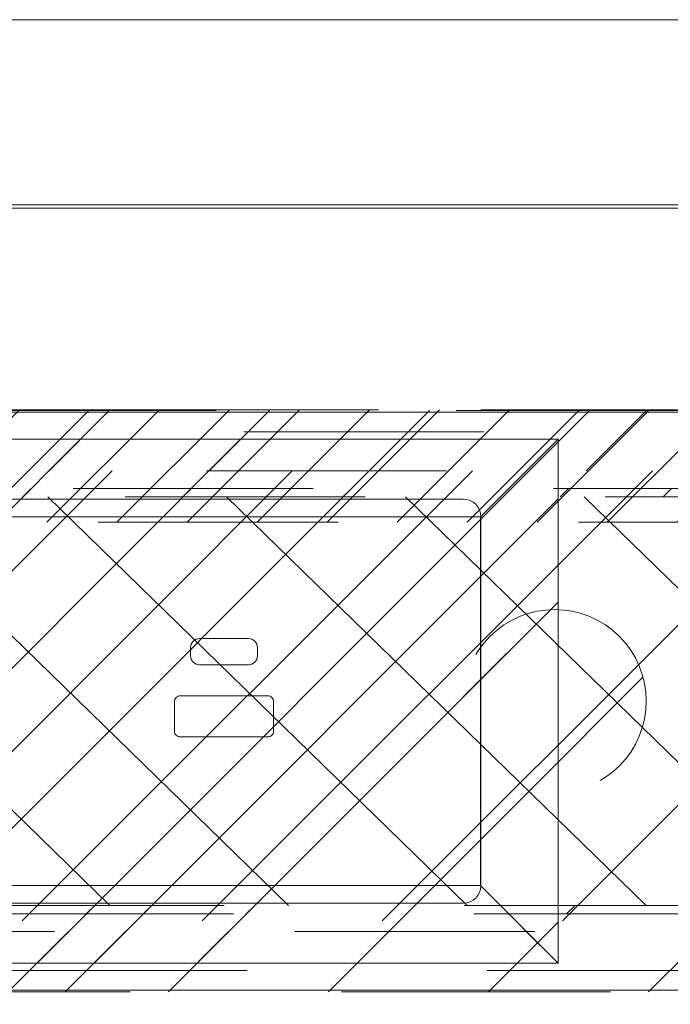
# Model space of a CAD drawing. Header units: inches. Extents: x -490 to -273, y -225 to 16.
# Tile 40 of 67: x -389.66 to -386.05, y 7.98 to 13.44. Entities that reach past the tile are written whole.
import ezdxf

# ---------------------------------------------------------------- set-up
doc = ezdxf.new("R2010")
doc.units = ezdxf.units.IN
doc.header["$LTSCALE"] = 32
doc.header["$MEASUREMENT"] = 0
doc.linetypes.add('Dash Style-1', pattern=[0.083328, 0.041656, -0.041672])
for name, color, linetype, lineweight in [('Black', 7, 'Continuous', 18), ('DashLine', 7, 'Dash Style-1', 13), ('DashLineFill', 7, 'Dash Style-1', 13), ('Dean-Bezel', 7, 'Continuous', 18), ('Drawing', 7, 'Continuous', 18), ('Metal-UtilityGrommet', 7, 'Continuous', 13), ('None', 7, 'Continuous', 18), ('SolidLine', 7, 'Continuous', 15), ('Wood_1-H', 7, 'Continuous', 13)]:
    doc.layers.add(name, color=color, linetype=linetype, lineweight=lineweight)
doc.layers.add('Electrical', color=1, linetype='Dash Style-1', lineweight=15, true_color=0xff0000)
doc.layers.add('Textile-Cushion', color=7, linetype='Continuous', lineweight=18, true_color=0x4c4c4c)
pattern_1 = [(45, (0, 0), (-1.61301565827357, 1.935715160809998), []), (45, (-1.0608, 1.0608), (-0.4723460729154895, 0.4167612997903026), [])]

# ---------------------------------------------------------------- blocks, each defined once
blk = doc.blocks.new('Group-8')
at = {"layer": 'Textile-Cushion', "color": 31, "linetype": 'Continuous', "true_color": 0xffc198}
for p, q in [((1.08261935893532, 1.279527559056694), (-1.41735173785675, -1.220443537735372)), ((2.082619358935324, 1.279527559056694), (-0.4173517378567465, -1.220443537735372)), ((3.082619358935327, 1.279527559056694), (0.5826482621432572, -1.220443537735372)), ((4.082619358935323, 1.279527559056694), (1.582648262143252, -1.220443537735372)), ((5.082619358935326, 1.279527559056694), (2.582648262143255, -1.220443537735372)), ((5.669291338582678, 0.8661995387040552), (3.582648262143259, -1.220443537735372))]:
    blk.add_line(p, q, dxfattribs=at)
blk = doc.blocks.new('SlateShroudSleeve (2D)')
at = {"layer": 'DashLineFill', "linetype": 'Continuous', "lineweight": 13}
h = blk.add_hatch(dxfattribs=at)
h.set_pattern_fill('Steel', color=253, style=0, pattern_type=2)
h.set_pattern_definition(pattern_1)
edge = h.paths.add_edge_path()
edge.add_line((-6.003937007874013, 0.9685039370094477), (-6.003937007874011, -0.968503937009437))
edge.add_arc((-5.358267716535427, -0.9685039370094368), 0.6456692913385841, 180, 225.0000000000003)
edge.add_arc((-5.35826771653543, -0.9685039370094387), 0.6456692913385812, 225.0000000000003, 270.0000000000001)
edge.add_line((-5.358267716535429, -1.61417322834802), (5.358267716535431, -1.614173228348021))
edge.add_arc((5.358267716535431, -0.968503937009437), 0.6456692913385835, 269.9999999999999, 360.0000000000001)
edge.add_line((6.003937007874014, -0.9685039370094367), (6.003937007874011, 0.9685039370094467))
edge.add_arc((5.358267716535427, 0.9685039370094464), 0.6456692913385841, 1.477794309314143e-14, 45.00000000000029)
edge.add_arc((5.35826771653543, 0.9685039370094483), 0.6456692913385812, 45.00000000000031, 90.00000000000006)
edge.add_line((5.358267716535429, 1.614173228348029), (-5.358267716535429, 1.61417322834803))
edge.add_arc((-5.35826771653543, 0.9685039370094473), 0.6456692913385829, 89.9999999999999, 180)
edge.add_line((-6.003937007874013, 0.9685039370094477), (-6.003937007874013, 0.9685039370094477))
edge = h.paths.add_edge_path()
edge.add_arc((5.358267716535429, -0.9685039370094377), 0.3110236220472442, 269.9999999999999, 359.9999999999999)
edge.add_line((5.669291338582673, -0.9685039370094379), (5.669291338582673, 0.9685039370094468))
edge.add_arc((5.35826771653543, 0.9685039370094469), 0.3110236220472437, 359.9999999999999, 405.0000000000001)
edge.add_arc((5.358267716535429, 0.9685039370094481), 0.3110236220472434, 44.99999999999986, 90)
edge.add_line((5.358267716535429, 1.279527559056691), (-5.358267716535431, 1.279527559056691))
edge.add_arc((-5.35826771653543, 0.9685039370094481), 0.3110236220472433, 89.99999999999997, 180.0000000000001)
edge.add_line((-5.669291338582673, 0.9685039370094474), (-5.669291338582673, -0.968503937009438))
edge.add_arc((-5.358267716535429, -0.9685039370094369), 0.3110236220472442, 180.0000000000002, 225.0000000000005)
edge.add_arc((-5.358267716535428, -0.9685039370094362), 0.3110236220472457, 225.0000000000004, 269.9999999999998)
edge.add_line((-5.358267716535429, -1.279527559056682), (5.358267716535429, -1.279527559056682))
at = {"layer": 'DashLine', "lineweight": 13, "transparency": 33554687, "flags": 128}
blk.add_lwpolyline([(-5.885826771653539, 0.9685039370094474, -0.4142135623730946), (-5.358267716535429, 1.496062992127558), (5.358267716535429, 1.496062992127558, -0.4142135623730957), (5.885826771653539, 0.9685039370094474), (5.885826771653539, -0.9685039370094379, -0.4142135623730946), (5.358267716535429, -1.496062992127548), (-5.358267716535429, -1.496062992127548, -0.4142135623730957), (-5.885826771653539, -0.9685039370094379)], format="xyb", close=True, dxfattribs=at)
at = {"layer": 'DashLineFill', "lineweight": 13, "flags": 128}
for points in [[(-6.003937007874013, 0.9685039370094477), (-6.003937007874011, -0.968503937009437, 0.1989123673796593), (-5.81482485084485, -1.425061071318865, 0.1989123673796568), (-5.358267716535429, -1.61417322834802), (5.35826771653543, -1.614173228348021, 0.4142135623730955), (6.003937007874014, -0.9685039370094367), (6.003937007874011, 0.9685039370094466, 0.1989123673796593), (5.81482485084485, 1.425061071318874, 0.1989123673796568), (5.358267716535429, 1.614173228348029), (-5.358267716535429, 1.61417322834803, 0.4142135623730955), (-6.003937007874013, 0.9685039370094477)], [(5.358267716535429, -1.279527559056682, 0.414213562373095), (5.669291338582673, -0.9685039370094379), (5.669291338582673, 0.9685039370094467, 0.1989123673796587), (5.578194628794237, 1.188430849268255, 0.1989123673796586), (5.358267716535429, 1.279527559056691), (-5.35826771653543, 1.279527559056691, 0.4142135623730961), (-5.669291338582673, 0.9685039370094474), (-5.669291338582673, -0.968503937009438, 0.1989123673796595), (-5.578194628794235, -1.188430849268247, 0.198912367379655), (-5.358267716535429, -1.279527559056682)]]:
    blk.add_lwpolyline(points, format="xyb", close=True, dxfattribs=at)
at = {"layer": 'Textile-Cushion', "color": 31, "true_color": 0xffc198}
blk.add_blockref('Group-8', (0, 0), dxfattribs=at)
blk = doc.blocks.new('Group-12')
at = {"layer": 'SolidLine', "flags": 128}
blk.add_lwpolyline([(33.24803149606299, -4.301181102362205, -0.414213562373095), (33.83858267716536, -3.710629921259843), (44.66535433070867, -3.710629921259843, -0.414213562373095), (45.25590551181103, -4.301181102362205), (45.25590551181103, -6.328740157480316, -0.414213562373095), (44.66535433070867, -6.919291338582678), (33.83858267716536, -6.919291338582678, -0.414213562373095), (33.24803149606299, -6.328740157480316)], format="xyb", close=True, dxfattribs=at)
at = {"layer": 'Wood_1-H', "color": 7}
blk.add_blockref('SlateShroudSleeve (2D)', (39.25196850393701, -5.31496062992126), dxfattribs=at)
blk = doc.blocks.new('Group-13')
at = {"layer": 'None'}
blk.add_blockref('Group-12', (0, 0), dxfattribs=at)
blk = doc.blocks.new('SL Utility Cabinet (2D)')
at = {"layer": 'None'}
blk.add_blockref('Group-13', (0, 0), dxfattribs=at)
at = {"layer": 'Drawing', "color": 0, "flags": 1}
for tag in ['Tag', 'Catalog', 'Option1', 'Option2', 'Option3', 'Option4', 'Option5', 'Option6', 'Option7', 'Option8', 'Option9', 'Option10', 'Option11', 'Option12', 'Custom', 'FinishGroup', 'Discount', 'Item2', 'Item3', 'Item6', 'Item9', 'Item10', 'Item12', 'Item13', 'Item16', 'Item19', 'Item20', 'Item21', 'Item22', 'Item23', 'Item24', 'Item25', 'Item8', 'Item18', 'Item1', 'Item4', 'Item5', 'Item7', 'Item11', 'Item14', 'Item15', 'Item17']:
    blk.add_attdef(tag, (-70.02492789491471, 10.90788591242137), '', height=0.007086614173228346, dxfattribs=at)
blk = doc.blocks.new('Group-21')
at = {"layer": 'SolidLine', "flags": 128}
blk.add_lwpolyline([(-82.85433070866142, -2.559055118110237), (-37.08661417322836, -2.559055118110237), (-37.08661417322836, -2.578740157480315), (-82.85433070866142, -2.578740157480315)], close=True, dxfattribs=at)
blk = doc.blocks.new('Group-17')
at = {"layer": 'Dean-Bezel'}
for p, q in [((4.110047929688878, 1.454529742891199), (-4.110047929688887, 1.454529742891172)), ((4.053148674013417, 1.397369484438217), (4.110047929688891, 1.454529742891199)), ((4.110047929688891, 1.454529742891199), (4.110047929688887, -1.454529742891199)), ((4.053148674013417, 1.397369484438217), (4.011718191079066, 1.355772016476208)), ((3.96683464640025, 1.310722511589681), (4.011718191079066, 1.355772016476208)), ((3.966834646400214, 1.310722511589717), (3.918408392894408, 1.262129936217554)), ((3.679725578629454, 1.023029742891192), (3.678547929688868, 1.023029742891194)), ((3.68045996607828, 1.023964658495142), (3.679725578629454, 1.023029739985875)), ((3.678547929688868, -1.023029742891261), (3.678547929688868, -0.5311014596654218)), ((3.678547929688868, -1.023029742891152), (3.726735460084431, -1.071217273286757)), ((4.110047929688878, -1.454529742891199), (3.91322766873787, -1.2577094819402)), ((4.110047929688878, -1.454529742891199), (-4.110047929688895, -1.454529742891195))]:
    blk.add_line(p, q, dxfattribs=at)
blk = doc.blocks.new('Dean-PPUG-BK (2D)')
at = {"layer": 'DashLineFill', "linetype": 'Continuous', "lineweight": 13}
h = blk.add_hatch(dxfattribs=at)
h.set_pattern_fill('Steel', color=253, style=0, pattern_type=2)
h.set_pattern_definition(pattern_1)
h.paths.add_polyline_path([(-4.110047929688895, 1.454529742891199), (4.110047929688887, 1.454529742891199), (4.110047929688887, -1.454529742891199), (-4.110047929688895, -1.454529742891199)])
h = blk.add_hatch(dxfattribs=at)
h.set_pattern_fill('Steel', color=253, style=0, pattern_type=2)
h.set_pattern_definition(pattern_1)
h.paths.add_polyline_path([(4.091000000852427, 0.5085000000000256), (4.140841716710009, 0.5060514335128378), (4.190203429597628, 0.4987293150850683), (4.23860975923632, 0.4866041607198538), (4.285594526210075, 0.4697927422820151), (4.330705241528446, 0.4484569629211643), (4.373507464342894, 0.4228022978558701), (4.41358898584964, 0.3930758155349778), (4.450563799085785, 0.3595637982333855), (4.484075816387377, 0.32258898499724), (4.51380229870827, 0.2825074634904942), (4.539456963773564, 0.2397052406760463), (4.560792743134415, 0.1945945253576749), (4.577604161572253, 0.147609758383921), (4.589729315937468, 0.09920342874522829), (4.597051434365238, 0.04984171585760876), (4.599500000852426, 2.743498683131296e-14), (4.597051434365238, -0.04984171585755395), (4.589729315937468, -0.0992034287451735), (4.577604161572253, -0.1476097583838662), (4.560792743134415, -0.1945945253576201), (4.539456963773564, -0.2397052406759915), (4.51380229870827, -0.2825074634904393), (4.484075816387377, -0.3225889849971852), (4.450563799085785, -0.3595637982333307), (4.41358898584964, -0.3930758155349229), (4.373507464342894, -0.4228022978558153), (4.330705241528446, -0.4484569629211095), (4.285594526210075, -0.4697927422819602), (4.23860975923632, -0.486604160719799), (4.190203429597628, -0.4987293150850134), (4.140841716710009, -0.5060514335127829), (4.091000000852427, -0.5084999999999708), (4.041158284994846, -0.5060514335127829), (3.991796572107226, -0.4987293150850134), (3.943390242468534, -0.486604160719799), (3.89640547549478, -0.4697927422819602), (3.851294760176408, -0.4484569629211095), (3.80849253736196, -0.4228022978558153), (3.768411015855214, -0.3930758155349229), (3.731436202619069, -0.3595637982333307), (3.697924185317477, -0.3225889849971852), (3.668197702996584, -0.2825074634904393), (3.64254303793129, -0.2397052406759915), (3.62120725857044, -0.1945945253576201), (3.604395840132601, -0.1476097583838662), (3.592270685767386, -0.0992034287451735), (3.584948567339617, -0.04984171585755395), (3.582500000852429, 2.743498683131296e-14), (3.584948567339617, 0.04984171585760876), (3.592270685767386, 0.09920342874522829), (3.604395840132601, 0.147609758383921), (3.62120725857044, 0.1945945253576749), (3.64254303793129, 0.2397052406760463), (3.668197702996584, 0.2825074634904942), (3.697924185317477, 0.32258898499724), (3.731436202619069, 0.3595637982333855), (3.768411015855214, 0.3930758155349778), (3.80849253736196, 0.4228022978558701), (3.851294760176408, 0.4484569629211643), (3.89640547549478, 0.4697927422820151), (3.943390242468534, 0.4866041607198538), (3.991796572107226, 0.4987293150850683), (4.041158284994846, 0.5060514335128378)])
at = {"layer": 'Black', "color": 9}
for p, q in [((4.110047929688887, 1.454529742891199), (3.678547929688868, 1.023029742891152)), ((4.110047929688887, -1.454529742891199), (3.678547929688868, -1.023029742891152))]:
    blk.add_line(p, q, dxfattribs=at)
at = {"layer": 'Black', "color": 9, "flags": 128}
blk.add_lwpolyline([(-3.678547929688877, 1.023029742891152), (3.678547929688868, 1.023029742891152), (3.678547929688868, -1.023029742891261), (-3.678547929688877, -1.023029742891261)], close=True, dxfattribs=at)
at = {"layer": 'DashLineFill', "flags": 128}
for points in [[(-4.110047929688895, 1.454529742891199), (4.110047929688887, 1.454529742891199), (4.110047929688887, -1.454529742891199), (-4.110047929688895, -1.454529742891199)], [(4.091000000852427, 0.5085000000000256), (4.140841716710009, 0.5060514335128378), (4.190203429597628, 0.4987293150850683), (4.23860975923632, 0.4866041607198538), (4.285594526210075, 0.4697927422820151), (4.330705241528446, 0.4484569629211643), (4.373507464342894, 0.4228022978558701), (4.41358898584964, 0.3930758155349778), (4.450563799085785, 0.3595637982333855), (4.484075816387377, 0.32258898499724), (4.51380229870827, 0.2825074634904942), (4.539456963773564, 0.2397052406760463), (4.560792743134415, 0.1945945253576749), (4.577604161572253, 0.147609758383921), (4.589729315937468, 0.09920342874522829), (4.597051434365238, 0.04984171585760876), (4.599500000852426, 2.743498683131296e-14), (4.597051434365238, -0.04984171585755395), (4.589729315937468, -0.0992034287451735), (4.577604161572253, -0.1476097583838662), (4.560792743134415, -0.1945945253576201), (4.539456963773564, -0.2397052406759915), (4.51380229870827, -0.2825074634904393), (4.484075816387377, -0.3225889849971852), (4.450563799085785, -0.3595637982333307), (4.41358898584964, -0.3930758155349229), (4.373507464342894, -0.4228022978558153), (4.330705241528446, -0.4484569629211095), (4.285594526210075, -0.4697927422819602), (4.23860975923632, -0.486604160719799), (4.190203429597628, -0.4987293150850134), (4.140841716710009, -0.5060514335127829), (4.091000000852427, -0.5084999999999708), (4.041158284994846, -0.5060514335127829), (3.991796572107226, -0.4987293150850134), (3.943390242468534, -0.486604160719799), (3.89640547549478, -0.4697927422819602), (3.851294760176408, -0.4484569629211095), (3.80849253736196, -0.4228022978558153), (3.768411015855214, -0.3930758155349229), (3.731436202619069, -0.3595637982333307), (3.697924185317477, -0.3225889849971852), (3.668197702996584, -0.2825074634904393), (3.64254303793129, -0.2397052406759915), (3.62120725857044, -0.1945945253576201), (3.604395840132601, -0.1476097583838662), (3.592270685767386, -0.0992034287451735), (3.584948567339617, -0.04984171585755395), (3.582500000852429, 2.743498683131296e-14), (3.584948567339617, 0.04984171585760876), (3.592270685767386, 0.09920342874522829), (3.604395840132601, 0.147609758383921), (3.62120725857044, 0.1945945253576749), (3.64254303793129, 0.2397052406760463), (3.668197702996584, 0.2825074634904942), (3.697924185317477, 0.32258898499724), (3.731436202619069, 0.3595637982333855), (3.768411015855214, 0.3930758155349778), (3.80849253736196, 0.4228022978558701), (3.851294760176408, 0.4484569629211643), (3.89640547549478, 0.4697927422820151), (3.943390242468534, 0.4866041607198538), (3.991796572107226, 0.4987293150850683), (4.041158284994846, 0.5060514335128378)]]:
    blk.add_lwpolyline(points, close=True, dxfattribs=at)
at = {"layer": 'SolidLine', "flags": 128}
for points in [[(2.069011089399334, 0.2981323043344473, -0.414213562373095), (2.118223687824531, 0.3473449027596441), (2.391086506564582, 0.3473449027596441, -0.414213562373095), (2.440299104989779, 0.2981323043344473), (2.440299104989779, 0.2514822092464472, -0.414213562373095), (2.391086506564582, 0.2022696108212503), (2.118223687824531, 0.2022696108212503, -0.414213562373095), (2.069011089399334, 0.2514822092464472)], [(1.979659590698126, -0.002188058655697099, -0.4142135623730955), (2.011155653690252, 0.02930800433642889), (2.498163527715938, 0.02930800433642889, -0.414213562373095), (2.529659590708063, -0.002188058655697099), (2.529659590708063, -0.167195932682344, -0.4142135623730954), (2.498163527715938, -0.19869199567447), (2.011155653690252, -0.19869199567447, -0.414213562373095), (1.979659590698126, -0.167195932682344)]]:
    blk.add_lwpolyline(points, format="xyb", close=True, dxfattribs=at)
at = {"layer": 'Black', "color": 7}
blk.add_blockref('Group-17', (0, 0), dxfattribs=at)
blk = doc.blocks.new('Group-26')
at = {"layer": 'SolidLine', "flags": 128}
blk.add_lwpolyline([(-48.95669291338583, -4.291338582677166, -0.414213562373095), (-48.85826771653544, -4.192913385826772), (-41.69291338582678, -4.192913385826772, -0.414213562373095), (-41.59448818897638, -4.291338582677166), (-41.59448818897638, -6.338582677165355, -0.414213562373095), (-41.69291338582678, -6.437007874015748), (-48.85826771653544, -6.437007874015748, -0.414213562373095), (-48.95669291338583, -6.338582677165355)], format="xyb", close=True, dxfattribs=at)
at = {"layer": 'None'}
blk.add_blockref('Group-21', (0, 0), dxfattribs=at)
at = {"layer": 'SolidLine', "color": 7}
blk.add_blockref('Dean-PPUG-BK (2D)', (-45.2755905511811, -5.31496062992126), dxfattribs=at)
blk = doc.blocks.new('Group-63')
at = {"layer": 'Textile-Cushion', "color": 31, "true_color": 0xffc198}
for p, q in [((-1.261014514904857, 1.133858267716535), (1.068835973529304, -1.133858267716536)), ((-0.2680916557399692, 1.133858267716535), (2.061758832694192, -1.133858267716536)), ((0.7248312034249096, 1.133858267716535), (3.05468169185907, -1.133858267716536)), ((1.717754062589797, 1.133858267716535), (4.047604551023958, -1.133858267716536)), ((2.710676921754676, 1.133858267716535), (5.040527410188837, -1.133858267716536)), ((3.703599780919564, 1.133858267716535), (5.523622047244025, -0.6376264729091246))]:
    blk.add_line(p, q, dxfattribs=at)
blk = doc.blocks.new('Group-64')
at = {"layer": 'Textile-Cushion', "color": 31, "true_color": 0xffc198}
blk.add_blockref('Group-63', (0, 0), dxfattribs=at)
blk = doc.blocks.new('SBDXF2-Shroud (2D)')
at = {"layer": 'DashLineFill', "linetype": 'Continuous', "lineweight": 13}
h = blk.add_hatch(dxfattribs=at)
h.set_pattern_fill('Steel', color=253, style=0, pattern_type=2)
h.set_pattern_definition(pattern_1)
edge = h.paths.add_edge_path()
edge.add_line((-5.570866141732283, 0.9311023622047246), (-5.570866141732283, -0.9311023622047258))
edge.add_arc((-5.320866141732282, -0.9311023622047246), 0.250000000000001, 180.0000000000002, 270)
edge.add_line((-5.320866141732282, -1.181102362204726), (5.320866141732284, -1.181102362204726))
edge.add_arc((5.320866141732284, -0.9311023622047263), 0.2499999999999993, 270.0000000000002, 360)
edge.add_line((5.570866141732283, -0.9311023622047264), (5.570866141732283, 0.9311023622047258))
edge.add_arc((5.320866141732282, 0.9311023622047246), 0.250000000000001, 2.480832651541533e-13, 89.99999999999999)
edge.add_line((5.320866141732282, 1.181102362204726), (-5.320866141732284, 1.181102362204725))
edge.add_arc((-5.320866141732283, 0.9311023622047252), 0.2499999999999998, 90.0000000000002, 135.0000000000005)
edge.add_arc((-5.320866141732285, 0.9311023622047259), 0.2499999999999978, 135.0000000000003, 180.0000000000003)
edge.add_line((-5.570866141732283, 0.9311023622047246), (-5.570866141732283, 0.9311023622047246))
edge = h.paths.add_edge_path()
edge.add_arc((5.320866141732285, -0.931102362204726), 0.2027559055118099, 269.9999999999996, 360.0000000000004)
edge.add_line((5.523622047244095, -0.9311023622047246), (5.523622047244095, 0.9311023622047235))
edge.add_arc((5.320866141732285, 0.9311023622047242), 0.2027559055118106, 359.9999999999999, 450.0000000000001)
edge.add_line((5.320866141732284, 1.133858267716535), (-5.320866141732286, 1.133858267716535))
edge.add_arc((-5.320866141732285, 0.9311023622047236), 0.2027559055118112, 90.00000000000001, 180)
edge.add_line((-5.523622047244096, 0.9311023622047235), (-5.523622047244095, -0.9311023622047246))
edge.add_arc((-5.320866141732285, -0.9311023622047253), 0.2027559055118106, 179.9999999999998, 270.0000000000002)
edge.add_line((-5.320866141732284, -1.133858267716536), (5.320866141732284, -1.133858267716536))
at = {"layer": 'DashLineFill', "flags": 128}
for points in [[(-5.570866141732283, 0.9311023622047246), (-5.570866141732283, -0.9311023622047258, 0.4142135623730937), (-5.320866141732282, -1.181102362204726), (5.320866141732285, -1.181102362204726, 0.4142135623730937), (5.570866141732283, -0.9311023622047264), (5.570866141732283, 0.9311023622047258, 0.4142135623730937), (5.320866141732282, 1.181102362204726), (-5.320866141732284, 1.181102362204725, 0.1989123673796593), (-5.497642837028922, 1.10787905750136, 0.1989123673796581), (-5.570866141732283, 0.9311023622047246)], [(5.320866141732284, -1.133858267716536, 0.4142135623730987), (5.523622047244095, -0.9311023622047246), (5.523622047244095, 0.9311023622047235, 0.4142135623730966), (5.320866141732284, 1.133858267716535), (-5.320866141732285, 1.133858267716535, 0.414213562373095), (-5.523622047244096, 0.9311023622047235), (-5.523622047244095, -0.9311023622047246, 0.4142135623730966), (-5.320866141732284, -1.133858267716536)]]:
    blk.add_lwpolyline(points, format="xyb", close=True, dxfattribs=at)
at = {"layer": 'Metal-UtilityGrommet', "color": 7}
blk.add_blockref('Group-64', (0, 0), dxfattribs=at)
blk = doc.blocks.new('1BRPXF_Power_Pantry_30x12_Cred (2D)')
at = {"layer": 'DashLine', "flags": 128}
blk.add_lwpolyline([(0, 11.92913385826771, -0.414213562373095), (3.070866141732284, 14.99999999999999), (8.937007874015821, 14.99999999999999, -0.414213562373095), (12.0078740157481, 11.92913385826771), (12.0078740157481, -11.92913385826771, -0.414213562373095), (8.937007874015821, -14.99999999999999), (3.070866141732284, -14.99999999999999, -0.414213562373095), (0, -11.92913385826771)], format="xyb", close=True, dxfattribs=at)
blk = doc.blocks.new('Group-67')
at = {"layer": 'None'}
blk.add_blockref('Group-26', (0, 0), dxfattribs=at)
at = {"layer": 'None', "color": 7}
blk.add_blockref('SBDXF2-Shroud (2D)', (-44.7244094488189, -5.31496062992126), dxfattribs=at)
at = {"layer": 'None', "color": 7, "rotation": 270}
blk.add_blockref('1BRPXF_Power_Pantry_30x12_Cred (2D)', (-44.7244094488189, -6.929133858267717), dxfattribs=at)
blk = doc.blocks.new('SL L Desk (2D)')
at = {"layer": 'None'}
blk.add_blockref('Group-67', (0, 0), dxfattribs=at)
at = {"layer": 'Drawing', "color": 0, "flags": 1}
for tag in ['Tag', 'Catalog', 'Option1', 'Option2', 'Option3', 'Option4', 'Option5', 'Option6', 'Option7', 'Option8', 'Option9', 'Option10', 'Option11', 'Option12', 'Custom', 'FinishGroup', 'Discount', 'Item2', 'Item3', 'Item6', 'Item9', 'Item10', 'Item12', 'Item13', 'Item16', 'Item19', 'Item20', 'Item21', 'Item22', 'Item23', 'Item24', 'Item25', 'Item8', 'Item18', 'Item1', 'Item4', 'Item5', 'Item7', 'Item11', 'Item14', 'Item15', 'Item17']:
    blk.add_attdef(tag, (-68.92256569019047, -44.61320366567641), '', height=0.007086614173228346, dxfattribs=at)
blk = doc.blocks.new('Group-107')
at = {"layer": 'DashLine', "flags": 128}
blk.add_lwpolyline([(48.00393700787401, -13.27551181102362), (83.98818897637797, -13.27551181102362), (83.98818897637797, -15.69677165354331), (48.00393700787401, -15.69677165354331)], close=True, dxfattribs=at)
blk = doc.blocks.new('Group-109')
at = {"layer": 'Electrical', "linetype": 'Continuous', "lineweight": 5, "true_color": 0xdd0000}
h = blk.add_hatch(dxfattribs=at)
h.set_pattern_fill('ElectricalHatch', color=12, style=0, pattern_type=2)
h.set_pattern_definition([(45, (0, 0), (-0.3333333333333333, -0.7222222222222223), [])])
edge = h.paths.add_edge_path()
edge.add_arc((12.76771653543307, -16.00935039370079), 0.3125, 180, 270)
edge.add_line((12.76771653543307, -16.32185039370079), (119.2244094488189, -16.32185039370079))
edge.add_arc((119.2244094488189, -16.00935039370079), 0.3125, 270, 360)
edge.add_arc((119.2244094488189, -16.00935039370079), 0.3125, 0, 90)
edge.add_line((119.2244094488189, -15.69685039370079), (12.76771653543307, -15.69685039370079))
edge.add_arc((12.76771653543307, -16.00935039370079), 0.3125, 90, 180)
at = {"layer": 'Electrical', "flags": 128}
blk.add_lwpolyline([(12.45521653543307, -16.00935039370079, 0.414213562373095), (12.76771653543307, -16.32185039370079), (119.2244094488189, -16.32185039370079, 0.414213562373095), (119.5369094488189, -16.00935039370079, 0.414213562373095), (119.2244094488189, -15.69685039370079), (12.76771653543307, -15.69685039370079, 0.414213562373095)], format="xyb", close=True, dxfattribs=at)
at = {"layer": 'SolidLine', "flags": 128}
blk.add_lwpolyline([(12.01968503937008, -13.53149606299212), (119.9724409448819, -13.53149606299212), (119.9724409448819, -25.53937007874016), (12.01968503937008, -25.53937007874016)], close=True, dxfattribs=at)
at = {"layer": 'None'}
blk.add_blockref('Group-107', (0, 0), dxfattribs=at)
blk = doc.blocks.new('Group-111')
at = {"layer": 'DashLine', "flags": 128}
blk.add_lwpolyline([(48.00393700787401, -13.27551181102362), (83.98818897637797, -13.27551181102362), (83.98818897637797, -15.69677165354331), (48.00393700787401, -15.69677165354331)], close=True, dxfattribs=at)
blk = doc.blocks.new('Group-113')
at = {"layer": 'SolidLine', "flags": 128}
blk.add_lwpolyline([(12.01968503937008, -13.53149606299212), (119.9724409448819, -13.53149606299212), (119.9724409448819, -25.53937007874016), (12.01968503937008, -25.53937007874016)], close=True, dxfattribs=at)
at = {"layer": 'None'}
blk.add_blockref('Group-111', (0, 0), dxfattribs=at)
blk = doc.blocks.new('Group-114')
at = {"layer": 'None'}
for name in ['Group-109', 'Group-113']:
    blk.add_blockref(name, (0, 0), dxfattribs=at)
blk = doc.blocks.new('Group-115')
at = {"layer": 'None'}
blk.add_blockref('Group-114', (0, 0), dxfattribs=at)
blk = doc.blocks.new('SL Overhead (2D)')
at = {"layer": 'None'}
blk.add_blockref('Group-115', (0, 0), dxfattribs=at)
at = {"layer": 'Drawing', "color": 0, "flags": 1}
for tag in ['Tag', 'Catalog', 'Option1', 'Option2', 'Option3', 'Option4', 'Option5', 'Option6', 'Option7', 'Option8', 'Option9', 'Option10', 'Option11', 'Option12', 'Custom', 'FinishGroup', 'Discount', 'Item2', 'Item3', 'Item6', 'Item9', 'Item10', 'Item12', 'Item13', 'Item16', 'Item19', 'Item20', 'Item21', 'Item22', 'Item23', 'Item24', 'Item25', 'Item8', 'Item18', 'Item1', 'Item4', 'Item5', 'Item7', 'Item11', 'Item14', 'Item15', 'Item17']:
    blk.add_attdef(tag, (-106.0308334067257, -142.0264635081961), '', height=0.007086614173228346, dxfattribs=at)

msp = doc.modelspace()

# ---------------------------------------------------------------- block references
at = {"layer": 'Drawing'}
msp.add_blockref('SL Utility Cabinet (2D)', (-429.4842519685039, 14.9763779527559), dxfattribs=at)

# ---------------------------------------------------------------- next in the draw order: block references
msp.add_blockref('SL L Desk (2D)', (-345.5078740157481, 14.9763779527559), dxfattribs=at)

# ---------------------------------------------------------------- next in the draw order: block references
msp.add_blockref('SL Overhead (2D)', (-465.4999999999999, 26.97637795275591), dxfattribs=at)

doc.saveas('drawing.dxf')
